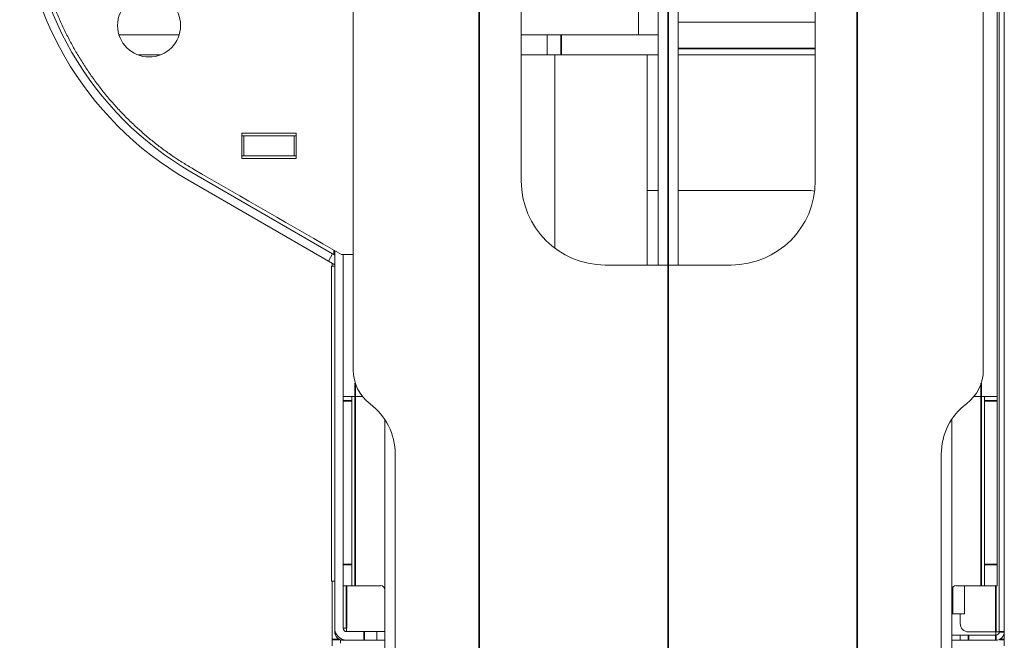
# Model space of a CAD drawing. Header units: millimetres. Extents: x 4 to 1188, y 1 to 840.
# Tile 97 of 203: x 392 to 426, y 660 to 681. Entities that reach past the tile are written whole.
import ezdxf

# ---------------------------------------------------------------- set-up
doc = ezdxf.new("R2010")
doc.units = ezdxf.units.MM
doc.layers.add('1', color=7, linetype='Continuous')
doc.styles.add('Arial Unicode MS', font='Arial Unicode MS')
doc.dimstyles.get("Standard").update_dxf_attribs({"dimtxt": 0.18, "dimasz": 0.18, "dimexe": 0.18, "dimexo": 0.0625, "dimgap": 0.09, "dimtad": 0, "dimtih": 1, "dimtoh": 1, "dimdec": 4, "dimzin": 0, "dimdsep": 46, "dimtxsty": 'Standard', "dimcen": 0.09, "dimadec": 0, "dimazin": 0, "dimtfac": 1, "dimtdec": 4, "dimtofl": 0, "dimtmove": 0, "dimatfit": 3, "dimfxl": 0, "dimtolj": 1, "dimtzin": 0, "dimarcsym": 0})

# ---------------------------------------------------------------- blocks, each defined once
blk = doc.blocks.new('_U9')
at = {"layer": '1', "color": 18, "lineweight": 35}
for p, q in [((407.831, 769.054), (407.831, 573.435)), ((420.689, 769.054), (420.689, 573.435)), ((407.831, 575.435), (420.689, 575.435))]:
    blk.add_line(p, q, dxfattribs=at)
at = {"layer": '1', "color": 18, "lineweight": 70}
for points in [[(407.831, 575.435), (411.331, 576.211), (411.331, 574.659)], [(420.689, 575.435), (417.189, 574.659), (417.189, 576.211)]]:
    blk.add_solid(points, dxfattribs=at)
at = {"layer": '1', "color": 18, "linetype": 'Continuous', "lineweight": 13, "insert": (410.89, 576.68), "char_height": 5, "attachment_point": 7, "line_spacing_factor": 1.047437, "style": 'Arial Unicode MS'}
blk.add_mtext('\\fArial Unicode MS|b0|i0;\\W1.0000;90', dxfattribs=at)
blk = doc.blocks.new('_U10')
at = {"layer": '1', "color": 18, "lineweight": 35}
for p, q in [((238.717, 599.868), (238.717, 822.725)), ((414.26, 599.868), (414.26, 822.725)), ((238.717, 820.725), (414.26, 820.725))]:
    blk.add_line(p, q, dxfattribs=at)
at = {"layer": '1', "color": 18, "lineweight": 70}
for points in [[(238.717, 820.725), (242.217, 821.501), (242.217, 819.949)], [(414.26, 820.725), (410.76, 819.949), (410.76, 821.501)]]:
    blk.add_solid(points, dxfattribs=at)
at = {"layer": '1', "color": 18, "linetype": 'Continuous', "lineweight": 13, "insert": (315.971, 823.285), "char_height": 5, "attachment_point": 7, "line_spacing_factor": 1.047437, "style": 'Arial Unicode MS'}
blk.add_mtext('\\fArial Unicode MS|b0|i0;\\W1.0000;{\\H1.21x;(}1229{\\H1.21x;)}', dxfattribs=at)

msp = doc.modelspace()

# ---------------------------------------------------------------- linework, layer by layer
at = {"layer": '1', "color": 18, "linetype": 'Continuous', "lineweight": 35}
for q in [(414.26, 808.7252), (414.26, 801.7252)]:
    msp.add_line((414.26, 662.8252), q, dxfattribs=at)
at = {"layer": '1', "color": 154, "linetype": 'Continuous', "lineweight": 13}
for p, q in [((425.5172, 716.768), (425.5172, 660.3966)), ((425.6886, 716.768), (425.6886, 660.3966)), ((425.4457, 668.3966), (425.4457, 708.768)), ((403.5457, 669.2966), (403.5457, 707.868)), ((424.9743, 707.868), (424.9743, 669.2966)), ((413.9207, 672.8684), (413.9207, 704.2962)), ((414.5993, 672.8684), (414.5993, 704.2962)), ((409.26, 701.4394), (409.26, 675.7252)), ((419.26, 675.7252), (419.26, 701.4394)), ((413.2422, 680.6894), (413.2422, 696.4752)), ((403.5387, 673.2226), (403.5387, 682.7957)), ((414.5991, 681.118), (419.26, 681.118)), ((397.625, 680.6894), (395.581, 680.6894)), ((410.1391, 680.6894), (409.26, 680.6894)), ((410.1391, 680.6894), (410.6159, 680.6894)), ((410.1391, 680.0109), (410.1391, 680.6894)), ((413.2421, 680.6894), (410.6159, 680.6894)), ((413.2422, 680.6894), (413.9207, 680.6894)), ((396.9877, 680.0109), (396.2183, 680.0109)), ((396.9874, 680.0108), (396.2186, 680.0108)), ((410.1391, 680.0109), (409.26, 680.0109)), ((410.6159, 680.0109), (410.1391, 680.0109)), ((410.4029, 680.0111), (410.4029, 673.4398)), ((413.9207, 680.0109), (410.6159, 680.0109)), ((413.5457, 680.0111), (413.5457, 672.8681)), ((419.2598, 680.0109), (414.5991, 680.0109)), ((399.7529, 676.4874), (399.7529, 677.3446)), ((399.7529, 677.3446), (401.61, 677.3446)), ((399.8243, 677.2609), (399.7529, 677.2609)), ((399.8243, 677.2609), (399.8243, 676.5823)), ((401.5386, 677.2609), (399.8243, 677.2609)), ((401.61, 677.2609), (401.5386, 677.2609)), ((401.5386, 676.5823), (401.5386, 677.2609)), ((401.61, 677.3446), (401.61, 676.4874)), ((399.8243, 676.5823), (399.7529, 676.5823)), ((401.61, 676.4874), (399.7529, 676.4874)), ((399.8243, 676.5823), (401.5386, 676.5823)), ((401.61, 676.5823), (401.5386, 676.5823)), ((397.9172, 675.7647), (402.7029, 673.0016)), ((398.06, 676.0121), (402.8457, 673.2491)), ((413.5458, 675.4037), (413.9207, 675.4037)), ((414.5993, 675.4037), (418.9743, 675.4037)), ((402.8457, 673.2491), (402.7029, 673.0016)), ((402.9172, 673.2078), (402.8457, 673.2491)), ((402.9172, 673.3553), (402.9172, 660.5208)), ((403.1474, 673.2226), (403.5387, 673.2226)), ((403.2029, 673.2224), (403.2029, 660.5208)), ((402.9172, 672.8779), (402.7029, 673.0016)), ((402.8029, 672.8319), (402.9172, 672.8319)), ((402.8029, 672.8319), (402.8029, 662.1177)), ((402.8315, 672.8324), (402.8315, 672.9275)), ((412.1172, 672.868), (416.4029, 672.868)), ((403.6172, 668.3966), (403.2029, 668.3966)), ((403.5029, 668.3966), (403.5029, 668.2537)), ((403.8649, 668.3966), (403.6172, 668.3966)), ((424.6552, 668.3966), (424.9029, 668.3966)), ((424.9029, 668.3966), (425.4457, 668.3966)), ((425.0172, 668.2537), (425.0172, 668.3966)), ((425.4457, 668.3966), (425.4457, 668.2537)), ((403.5029, 662.6823), (403.5029, 668.2537)), ((425.0172, 668.2537), (425.0172, 662.6823)), ((425.4457, 668.2537), (425.4457, 662.6823)), ((404.6172, 659.2537), (404.6172, 667.6239)), ((423.9029, 659.2537), (423.9029, 667.6239)), ((404.9743, 659.6537), (404.9743, 666.4394)), ((423.5457, 666.4394), (423.5457, 659.6537)), ((403.5029, 662.6823), (403.5029, 661.968)), ((425.0172, 661.968), (425.0172, 662.6823)), ((425.4457, 662.6823), (425.4457, 661.968)), ((402.9172, 662.1177), (402.8029, 662.1177)), ((402.8315, 660.138), (402.8315, 662.118)), ((403.5029, 661.968), (403.2029, 661.968)), ((403.5029, 661.968), (403.6172, 661.968)), ((404.4743, 661.968), (403.6172, 661.968)), ((424.9029, 661.968), (424.0457, 661.968)), ((424.3315, 661.0109), (424.3315, 661.9683)), ((425.0172, 661.968), (424.9029, 661.968)), ((425.4457, 661.968), (425.0172, 661.968)), ((423.9315, 661.0109), (423.9029, 661.0109)), ((424.3315, 661.0109), (423.9315, 661.0109)), ((424.1886, 660.6823), (424.1886, 661.011)), ((402.9172, 660.3966), (402.9172, 660.5208)), ((403.2029, 660.5208), (403.3172, 660.5208)), ((403.3172, 660.5208), (403.3172, 660.4065)), ((403.3172, 660.4065), (403.9172, 660.4065)), ((404.3457, 660.4065), (403.9172, 660.4065)), ((404.3457, 660.4065), (404.6172, 660.4065)), ((404.3457, 660.4065), (404.3457, 660.1208)), ((425.4029, 660.3966), (424.4743, 660.3966)), ((425.4029, 660.3972), (425.4029, 660.2825)), ((425.4029, 660.2829), (425.4029, 660.3967)), ((425.4029, 660.3966), (425.5172, 660.3966)), ((425.6886, 660.138), (425.6886, 660.3967)), ((402.8315, 659.9237), (402.8315, 660.138)), ((403.1172, 660.0109), (403.1172, 660.124)), ((403.2029, 660.1109), (403.2029, 660.1374)), ((404.6171, 660.1109), (403.2029, 660.1109)), ((403.3172, 660.1208), (403.9172, 660.1208)), ((404.3457, 660.1208), (403.9172, 660.1208)), ((404.6172, 660.1208), (404.3457, 660.1208)), ((424.1886, 660.2823), (423.9029, 660.2823)), ((424.1886, 660.1109), (423.9029, 660.1109)), ((424.1886, 660.1109), (424.1886, 660.2823)), ((424.1886, 660.2823), (424.4743, 660.2823)), ((424.4743, 660.1109), (424.1886, 660.1109)), ((425.4029, 660.2823), (424.4743, 660.2823)), ((425.4029, 660.1109), (424.4743, 660.1109)), ((425.6886, 659.9237), (425.6886, 660.138))]:
    msp.add_line(p, q, dxfattribs=at)
at = {"layer": '1', "color": 154, "linetype": 'Continuous', "lineweight": 35}
for p, q in [((410.6159, 680.6894), (410.6159, 680.0109)), ((419.26, 680.2252), (414.5991, 680.2252)), ((402.8973, 673.367), (402.8973, 673.2194)), ((403.6172, 668.3966), (403.6172, 668.8508)), ((424.9029, 668.8508), (424.9029, 668.3966)), ((403.6172, 661.968), (403.6172, 668.3966)), ((424.9029, 668.3966), (424.9029, 661.968)), ((403.5029, 668.2537), (403.2029, 668.2537)), ((425.4457, 668.2537), (425.0172, 668.2537)), ((403.2029, 662.6823), (403.5029, 662.6823)), ((425.0172, 662.6823), (425.4457, 662.6823)), ((403.3172, 660.5208), (403.3172, 661.9682)), ((423.9315, 661.0109), (423.9315, 661.911)), ((425.4029, 661.9688), (425.4029, 660.3966)), ((403.9172, 660.1208), (403.9172, 660.4065)), ((425.5172, 660.3966), (425.6886, 660.3966)), ((403.0813, 660.138), (402.8315, 660.138)), ((424.4743, 660.2823), (424.4743, 660.1109)), ((425.4029, 660.2823), (425.4029, 660.1109)), ((425.5244, 660.138), (425.6886, 660.138))]:
    msp.add_line(p, q, dxfattribs=at)
at = {"layer": '1', "color": 154, "linetype": 'Continuous', "lineweight": 13}
msp.add_circle((396.6029, 681.0109), 1.0714, dxfattribs=at)
for centre, radius, start, end in [((403.6315, 685.6621), 11.4286, 180, 240), ((403.6315, 685.6621), 11.1429, 180, 240), ((412.1172, 675.7252), 2.8571, 180, 270), ((416.4029, 675.7252), 2.8571, 270, 0), ((418.9743, 673.9752), 1.4286, 79.32234, 90), ((404.9743, 669.2966), 1.4286, 180, 233.1301), ((423.5457, 669.2966), 1.4286, 306.8699, 0), ((402.8315, 666.4394), 2.1429, 0, 53.1301), ((425.6886, 666.4394), 2.1429, 126.8699, 180), ((404.4743, 661.8252), 0.1429, 0, 90), ((424.0457, 661.8252), 0.1429, 90, 180), ((424.4743, 660.6823), 0.2857, 180, 270), ((403.3172, 660.5208), 0.4, 180, 270), ((403.2029, 660.3966), 0.2857, 180, 270), ((403.3172, 660.5208), 0.1143, 180, 270), ((425.4029, 660.3966), 0.1143, 270, 0), ((425.4029, 660.3966), 0.2857, 270, 0)]:
    msp.add_arc(centre, radius, start, end, dxfattribs=at)
msp.add_rational_spline([(398.11, 676.1303), (395.0788, 677.8802), (393.1497, 680.7988), (392.7249, 684.2697)], [0.527058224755, 0.490523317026, 0.490986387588, 0.528447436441], degree=3, dxfattribs=at)
msp.add_open_spline([(403.1474, 673.2226), (401.4682, 674.1918), (399.7891, 675.161), (398.11, 676.1303)], degree=3, dxfattribs=at)

# ---------------------------------------------------------------- dimensions: what is measured, and where the dimension line sits
at = {"layer": '1', "color": 18, "linetype": 'Continuous', "lineweight": 13}
for base, p1, p2, override, picture, middle in [((414.26, 820.7252), (238.7172, 598.868), (414.26, 598.868), {"dimtxt": 5, "dimasz": 3.5, "dimexe": 2, "dimexo": 1, "dimgap": 2.5, "dimtad": 1, "dimtih": 1, "dimtoh": 0, "dimdec": 0, "dimlfac": 7, "dimzin": 8, "dimdsep": 44, "dimlunit": 2, "dimpost": '(<>)', "dimtxsty": 'Arial Unicode MS', "dimsah": 1, "dimse1": 0, "dimse2": 0, "dimsd1": 0, "dimsd2": 0, "dimclrd": 18, "dimclre": 18, "dimclrt": 18, "dimtm": -0.1, "dimtfac": 0.4, "dimtdec": 2, "dimtofl": 1, "dimtmove": 0, "dimtzin": 8, "dimlwd": 35, "dimlwe": 35}, '_U10', (326.4886, 820.7252)), ((420.6886, 575.4353), (407.8315, 770.0537), (420.6886, 770.0537), {"dimtxt": 5, "dimasz": 3.5, "dimexe": 2, "dimexo": 1, "dimgap": 2.5, "dimtad": 1, "dimtih": 1, "dimtoh": 0, "dimdec": 2, "dimlfac": 7, "dimzin": 8, "dimdsep": 44, "dimlunit": 2, "dimtxsty": 'Arial Unicode MS', "dimsah": 1, "dimse1": 0, "dimse2": 0, "dimsd1": 0, "dimsd2": 0, "dimclrd": 18, "dimclre": 18, "dimclrt": 18, "dimtol": 0, "dimtm": -0.1, "dimtfac": 0.4, "dimtdec": 2, "dimtofl": 1, "dimtmove": 0, "dimtzin": 8, "dimlwd": 35, "dimlwe": 35}, '_U9', (414.26, 575.4353))]:
    dim = msp.add_linear_dim(base=base, p1=p1, p2=p2, dimstyle='Standard', override=override, dxfattribs=at)
    dim.commit()
    dim.dimension.update_dxf_attribs({"geometry": picture, "text_midpoint": middle, "dimtype": 160})

doc.saveas('drawing.dxf')
